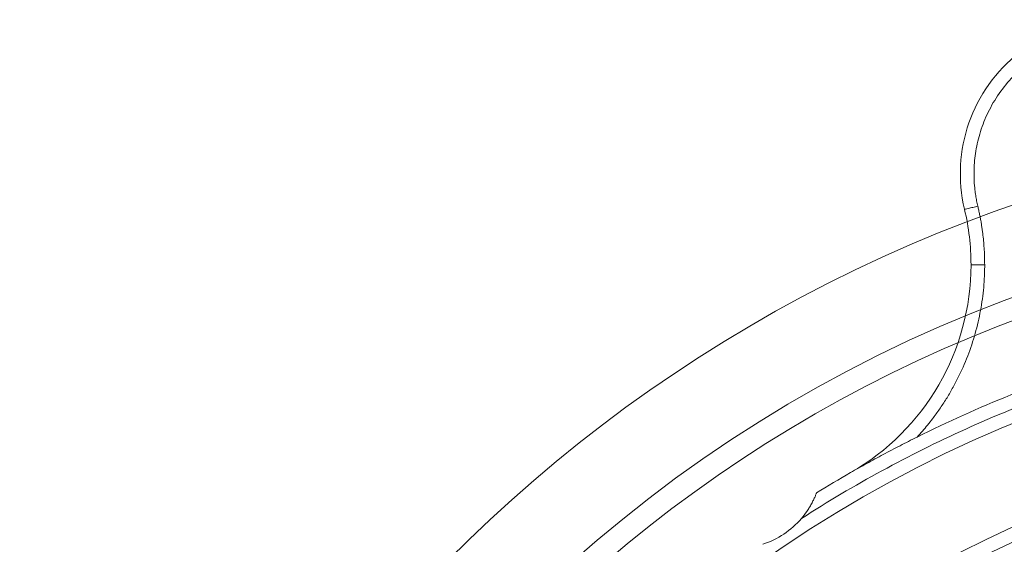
# Model space of a CAD drawing. Header units: millimetres. Extents: x -18 to 812, y -33 to 757.
# Tile 6 of 14: x -9 to 135, y 538 to 615. Entities that reach past the tile are written whole.
import ezdxf

# ---------------------------------------------------------------- set-up
doc = ezdxf.new("R2010")
doc.units = ezdxf.units.MM

# ---------------------------------------------------------------- blocks, each defined once
blk = doc.blocks.new('SW_CENTERMARKSYMBOL_3')
at = {"color": 0, "linetype": 'Continuous', "lineweight": 0}
for radius, start, end in [(215.9, 106.3269, 253.6731), (203.2, 106.4098, 283.5902), (200, 102.6824, 257.3176)]:
    blk.add_arc((55.88, -208.54), radius, start, end, dxfattribs=at)

msp = doc.modelspace()

# ---------------------------------------------------------------- linework, layer by layer
at = {"color": 7, "linetype": 'Continuous', "lineweight": 15}
for radius in [186, 172.1, 170.1, 161.6]:
    msp.add_circle((206.88, 383.58), radius, dxfattribs=at)
for centre, radius, start, end in [((151, 592.13), 22.5, 62.7537, 193.3707), ((95.06, 578.83), 35, 0, 13.3707), ((95.06, 578.83), 35, 299.8004, 0), ((206.88, 383.58), 190, 107.4245, 116.4746), ((206.88, 383.58), 190, 119.8004, 121.5455), ((95.76, 549.88), 12.5, 287.9989, 319.5011)]:
    msp.add_arc(centre, radius, start, end, dxfattribs=at)
for points, knots in [([(160.38, 610.35), (160.26, 610.41), (160.03, 610.53), (159.66, 610.71), (159.3, 610.87), (158.93, 611.03), (158.55, 611.19), (157.9, 611.44), (156.96, 611.76), (155.68, 612.1), (154.36, 612.37), (152.49, 612.61), (150.05, 612.68), (147.02, 612.32), (143.98, 611.48), (141.04, 610.14), (138.31, 608.34), (135.9, 606.12), (133.9, 603.58), (132.35, 600.83), (131.28, 597.98), (130.75, 595.59), (130.55, 593.72), (130.49, 592.37), (130.51, 591.05), (130.61, 589.92), (130.74, 588.96), (130.88, 588.17), (131, 587.65), (131.05, 587.39)], [0, 0, 0, 0, 0.008617, 0.017227, 0.025835, 0.034443, 0.043056, 0.051675, 0.079327, 0.10699, 0.136422, 0.165865, 0.228037, 0.293157, 0.360677, 0.429898, 0.500001, 0.570105, 0.639325, 0.706846, 0.771965, 0.834137, 0.863569, 0.893012, 0.920664, 0.948327, 0.965553, 0.982769, 1, 1, 1, 1]), ([(129.11, 586.92), (129.11, 586.92), (129.15, 586.93), (129.34, 586.98), (129.49, 587.01), (129.87, 587.1), (130.1, 587.16), (130.58, 587.27), (130.83, 587.33), (131.05, 587.39)], [0, 0, 0, 0, 0.25, 0.25, 0.5, 0.5, 0.75, 0.75, 1, 1, 1, 1]), ([(131.05, 587.39), (131.1, 587.19), (131.19, 586.79), (131.32, 586.18), (131.44, 585.58), (131.55, 584.97), (131.64, 584.36), (131.73, 583.75), (131.83, 582.99), (131.92, 582.06), (132, 580.99), (132.05, 579.91), (132.05, 579.19), (132.06, 578.83)], [0, 0, 0, 0, 0.071472, 0.142897, 0.214294, 0.285684, 0.357086, 0.42852, 0.500006, 0.625047, 0.749988, 0.874937, 1, 1, 1, 1]), ([(132.06, 578.83), (132.06, 578.65), (132.06, 578.28), (132.04, 577.72), (132.02, 577.17), (131.99, 576.62), (131.96, 576.07), (131.88, 575.14), (131.73, 573.83), (131.46, 572.15), (131.11, 570.47), (130.54, 568.23), (129.62, 565.47), (128.44, 562.8), (127.34, 560.73), (126.45, 559.21), (125.48, 557.74), (124.56, 556.48), (123.71, 555.41), (122.96, 554.52), (122.44, 553.95), (122.18, 553.66)], [0, 0, 0, 0, 0.019998, 0.039988, 0.059974, 0.079962, 0.099955, 0.119958, 0.181146, 0.242353, 0.304539, 0.366744, 0.492596, 0.619403, 0.683011, 0.746639, 0.810156, 0.873692, 0.915797, 0.957886, 1, 1, 1, 1]), ([(130.06, 578.83), (130.06, 578.83), (130.1, 578.83), (130.3, 578.83), (130.45, 578.83), (130.84, 578.83), (131.08, 578.83), (131.57, 578.83), (131.82, 578.83), (132.06, 578.83)], [0, 0, 0, 0, 0.25, 0.25, 0.5, 0.5, 0.75, 0.75, 1, 1, 1, 1]), ([(105.27, 541.76), (112.92, 546.67), (120.97, 551.06), (137.62, 558.6), (146.23, 561.76), (154.97, 564.27)], [0, 0, 0, 0, 0.5, 0.5, 1, 1, 1, 1]), ([(122.18, 553.66), (121.34, 553.24), (120.5, 552.82), (118.86, 551.97), (118.04, 551.54), (116.42, 550.67), (115.62, 550.24), (114.03, 549.35), (113.24, 548.91), (112.45, 548.46)], [0, 0, 0, 0, 0.25, 0.25, 0.5, 0.5, 0.75, 0.75, 1, 1, 1, 1]), ([(107.48, 545.51), (107.48, 545.51), (107.47, 545.49), (107.45, 545.44), (107.43, 545.4), (107.38, 545.25), (107.32, 545.11), (107.19, 544.8), (107.11, 544.63), (106.94, 544.27), (106.84, 544.09), (106.64, 543.72), (106.53, 543.53), (106.31, 543.16), (106.19, 542.98), (105.82, 542.44), (105.55, 542.09), (105.27, 541.76)], [0, 0, 0, 0, 0.0625, 0.0625, 0.125, 0.125, 0.25, 0.25, 0.375, 0.375, 0.5, 0.5, 0.625, 0.625, 0.75, 0.75, 1, 1, 1, 1])]:
    msp.add_open_spline(points, degree=3, knots=knots, dxfattribs=at)

# ---------------------------------------------------------------- block references
at = {"color": 7, "linetype": 'Continuous', "lineweight": 0}
msp.add_blockref('SW_CENTERMARKSYMBOL_3', (151, 592.13), dxfattribs=at)

doc.saveas('drawing.dxf')
